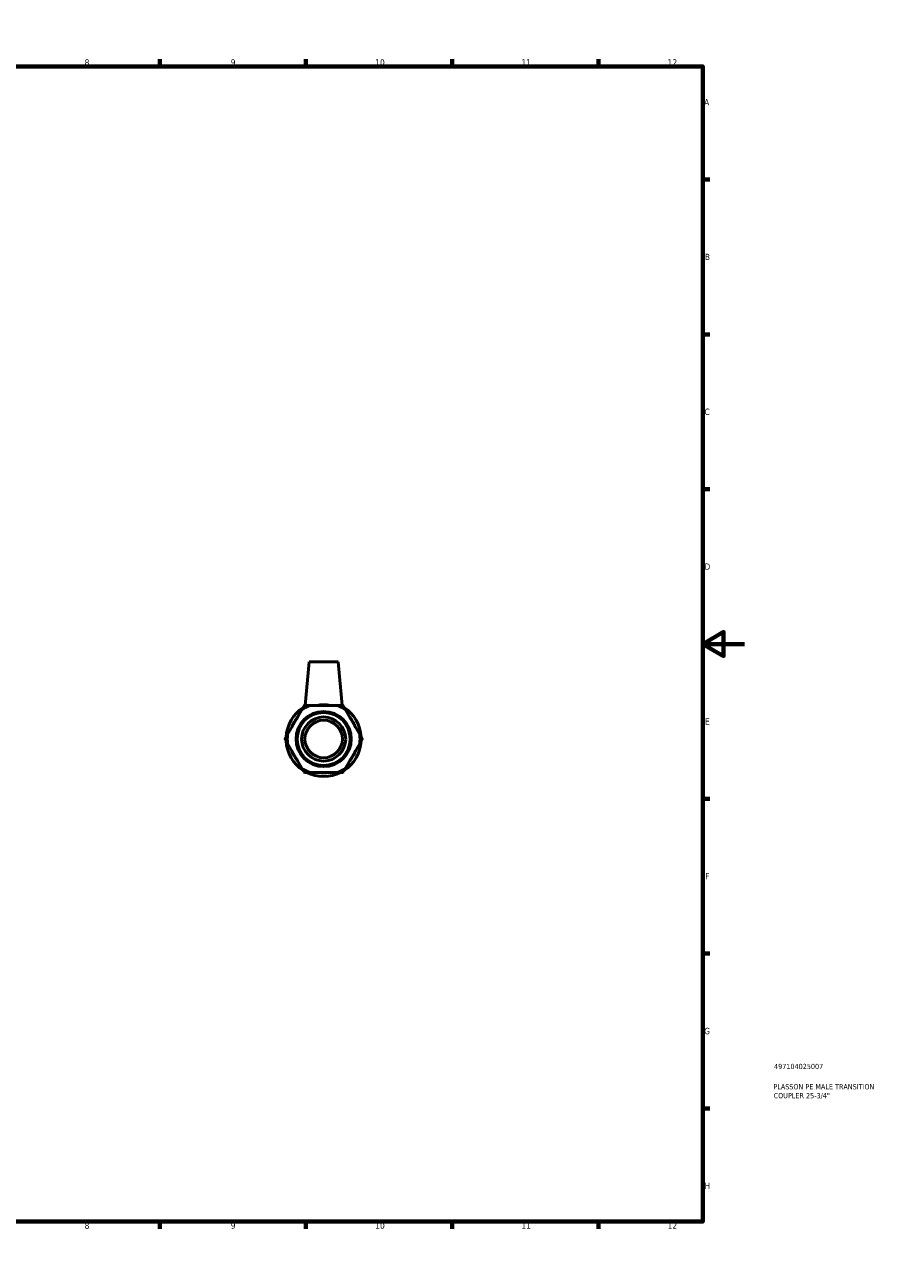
# Model space of a CAD drawing. Header units: millimetres. Extents: x -12 to 905, y -189 to 594.
# Tile 3 of 3: x 496 to 905, y 0 to 594. Entities that reach past the tile are written whole.
import ezdxf

# ---------------------------------------------------------------- set-up
doc = ezdxf.new("R2010")
doc.units = ezdxf.units.MM
for name, color, linetype, lineweight in [('Border (ANSI)', 7, 'Continuous', 70), ('Title (ISO)', 7, 'Continuous', 50), ('Visible (ANSI)', 7, 'Continuous', 50)]:
    doc.layers.add(name, color=color, linetype=linetype, lineweight=lineweight)
doc.styles.add('Note Text (ANSI)', font='tahoma.ttf')
doc.styles.add('Note Text (ISO)', font='tahoma.ttf')

# ---------------------------------------------------------------- blocks, each defined once
blk = doc.blocks.new('Borders Default Border')
at = {"layer": 'Border (ANSI)'}
for p, q in [((70.08, 574), (70.08, 577.45)), ((140.17, 574), (140.17, 577.45)), ((210.25, 574), (210.25, 577.45)), ((280.33, 574), (280.33, 577.45)), ((350.42, 574), (350.42, 577.45)), ((490.58, 574), (490.58, 577.45)), ((560.67, 574), (560.67, 577.45)), ((630.75, 574), (630.75, 577.45)), ((700.83, 574), (700.83, 577.45)), ((770.92, 574), (770.92, 577.45)), ((20, 519.75), (16.55, 519.75)), ((821, 519.75), (824.45, 519.75)), ((20, 445.5), (16.55, 445.5)), ((821, 445.5), (824.45, 445.5)), ((20, 371.25), (16.55, 371.25)), ((821, 371.25), (824.45, 371.25)), ((20, 222.75), (16.55, 222.75)), ((821, 222.75), (824.45, 222.75)), ((20, 148.5), (16.55, 148.5)), ((821, 148.5), (824.45, 148.5)), ((20, 74.25), (16.55, 74.25)), ((821, 74.25), (824.45, 74.25)), ((70.08, 20), (70.08, 16.55)), ((140.17, 20), (140.17, 16.55)), ((210.25, 20), (210.25, 16.55)), ((280.33, 20), (280.33, 16.55)), ((350.42, 20), (350.42, 16.55)), ((490.58, 20), (490.58, 16.55)), ((560.67, 20), (560.67, 16.55)), ((630.75, 20), (630.75, 16.55)), ((700.83, 20), (700.83, 16.55)), ((770.92, 20), (770.92, 16.55))]:
    blk.add_line(p, q, dxfattribs=at)
at = {"layer": 'Border (ANSI)', "flags": 128}
for points in [[(420.5, 594), (420.5, 574), (414.73, 584), (426.27, 584), (420.5, 574)], [(20, 20), (20, 574), (821, 574), (821, 20), (20, 20)], [(0, 297), (20, 297), (10, 302.77), (10, 291.23), (20, 297)], [(841, 297), (821, 297), (831, 302.77), (831, 291.23), (821, 297)], [(420.5, 0), (420.5, 20), (414.73, 10), (426.27, 10), (420.5, 20)]]:
    blk.add_lwpolyline(points, dxfattribs=at)
at = {"layer": 'Border (ANSI)', "attachment_point": 7, "style": 'Note Text (ANSI)'}
for s, insert, char_height in [('1', (34.35, 574.4), 3.05), ('2', (104.2, 574.4), 3.05), ('3', (174.26, 574.34), 3.05), ('4', (244.23, 574.4), 3.05), ('5', (314.48, 574.34), 3.05), ('6', (384.49, 574.34), 3.05), ('7', (454.6, 574.4), 3.05), ('8', (524.63, 574.33), 3.05), ('9', (594.7, 574.34), 3.05), ('10', (663.96, 574.34), 3.048), ('11', (734.04, 574.4), 3.048), ('12', (804.13, 574.4), 3.048), ('A', (16.78, 555.35), 3.05), ('A', (821.63, 555.35), 3.05), ('B', (17.15, 481.1), 3.05), ('B', (821.99, 481.1), 3.05), ('C', (16.95, 406.8), 3.05), ('C', (821.8, 406.8), 3.05), ('D', (16.96, 332.6), 3.05), ('D', (821.81, 332.6), 3.05), ('E', (17.21, 258.35), 3.05), ('E', (822.05, 258.35), 3.05), ('F', (17.29, 184.1), 3.05), ('F', (822.14, 184.1), 3.05), ('G', (16.81, 109.79), 3.05), ('G', (821.66, 109.79), 3.05), ('H', (16.97, 35.6), 3.05), ('H', (821.81, 35.6), 3.05), ('1', (34.35, 16.55), 3.05), ('2', (104.2, 16.55), 3.05), ('3', (174.26, 16.49), 3.05), ('4', (244.23, 16.55), 3.05), ('5', (314.48, 16.49), 3.05), ('6', (384.49, 16.49), 3.05), ('7', (454.6, 16.55), 3.05), ('8', (524.63, 16.48), 3.05), ('9', (594.7, 16.49), 3.05), ('10', (663.96, 16.49), 3.048), ('11', (734.04, 16.55), 3.048), ('12', (804.13, 16.55), 3.048)]:
    blk.add_mtext(s, dxfattribs=dict(at, insert=insert, char_height=char_height))
blk = doc.blocks.new('Title Blocks ISO')
at = {"layer": 'Title (ISO)', "color": 232, "true_color": 0xca0064, "style": 'Note Text (ISO)'}
for tag, p in [('PART_NUMBER_001', (34.16, 73.13)), ('DESCRIPTION_001', (33.84, 63.4)), ('DESCRIPTION_002', (33.98, 59.12))]:
    blk.add_attdef(tag, p, '', height=2.5, dxfattribs=at)

msp = doc.modelspace()

# ---------------------------------------------------------------- linework, layer by layer
at = {"layer": 'Visible (ANSI)'}
for p, q in [((632.235, 288.427), (630.4, 267.456)), ((632.235, 288.427), (646.235, 288.427)), ((646.235, 288.427), (648.07, 267.456)), ((646.078, 267.456), (632.392, 267.456)), ((628.775, 265.368), (621.932, 253.515)), ((656.538, 253.515), (649.695, 265.368)), ((621.932, 249.339), (628.775, 237.486)), ((649.695, 237.486), (656.538, 249.339)), ((632.392, 235.398), (646.078, 235.398))]:
    msp.add_line(p, q, dxfattribs=at)
for radius in [13.22, 12.692, 10.576, 9]:
    msp.add_circle((639.235, 251.427), radius, dxfattribs=at)
for radius, start, end in [(17.429, 113.119168, 126.880832), (16.271, 80.106594, 99.893406), (17.429, 53.119168, 66.880832), (18, 122.936175, 177.063825), (16.271, 140.106594, 159.893406), (18, 2.936175, 57.063825), (16.271, 20.106594, 39.893406), (18, 182.936175, 237.063825), (17.429, 173.119168, 186.880832), (18, 302.936175, 357.063825), (17.429, 353.119168, 6.880832), (16.271, 200.106594, 219.893406), (16.271, 320.106594, 339.893406), (17.429, 233.119168, 246.880832), (18, 242.936175, 297.063825), (16.271, 260.106594, 279.893406), (17.429, 293.119168, 306.880832)]:
    msp.add_arc((639.235, 251.427), radius, start, end, dxfattribs=at)
for points in [[(629.981, 267.456), (629.36, 266.381), (628.775, 265.368)], [(632.392, 267.456), (631.222, 267.456), (629.981, 267.456)], [(648.489, 267.456), (647.248, 267.456), (646.078, 267.456)], [(649.695, 265.368), (649.11, 266.381), (648.489, 267.456)], [(621.932, 253.515), (621.347, 252.503), (620.726, 251.427)], [(620.726, 251.427), (621.347, 250.352), (621.932, 249.339)], [(657.744, 251.427), (657.123, 252.503), (656.538, 253.515)], [(656.538, 249.339), (657.123, 250.352), (657.744, 251.427)], [(628.775, 237.486), (629.36, 236.474), (629.981, 235.398)], [(629.981, 235.398), (631.222, 235.398), (632.392, 235.398)], [(646.078, 235.398), (647.248, 235.398), (648.489, 235.398)], [(648.489, 235.398), (649.11, 236.474), (649.695, 237.486)]]:
    msp.add_rational_spline(points, [1, 1.0022581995, 1], degree=2, dxfattribs=at)
msp.add_open_spline([(643.092, 267.456), (642.93, 267.49), (642.765, 267.523), (641.518, 267.749), (640.343, 267.858), (638.127, 267.858), (636.952, 267.749), (635.706, 267.523), (635.54, 267.49), (635.378, 267.456)], degree=3, knots=[0.94322205, 0.94322205, 0.94322205, 0.94322205, 0.99478572, 0.99478572, 1.32723665, 1.32723665, 1.65968759, 1.65968759, 1.71125126, 1.71125126, 1.71125126, 1.71125126], dxfattribs=at)

# ---------------------------------------------------------------- block references
msp.add_blockref('Borders Default Border', (0, 0))
msp.add_blockref('Title Blocks ISO', (821, 20)).add_auto_attribs({'PART_NUMBER_001': '497104025007', 'DESCRIPTION_001': 'PLASSON PE MALE TRANSITION', 'DESCRIPTION_002': 'COUPLER 25-3/4"'})

doc.saveas('drawing.dxf')
